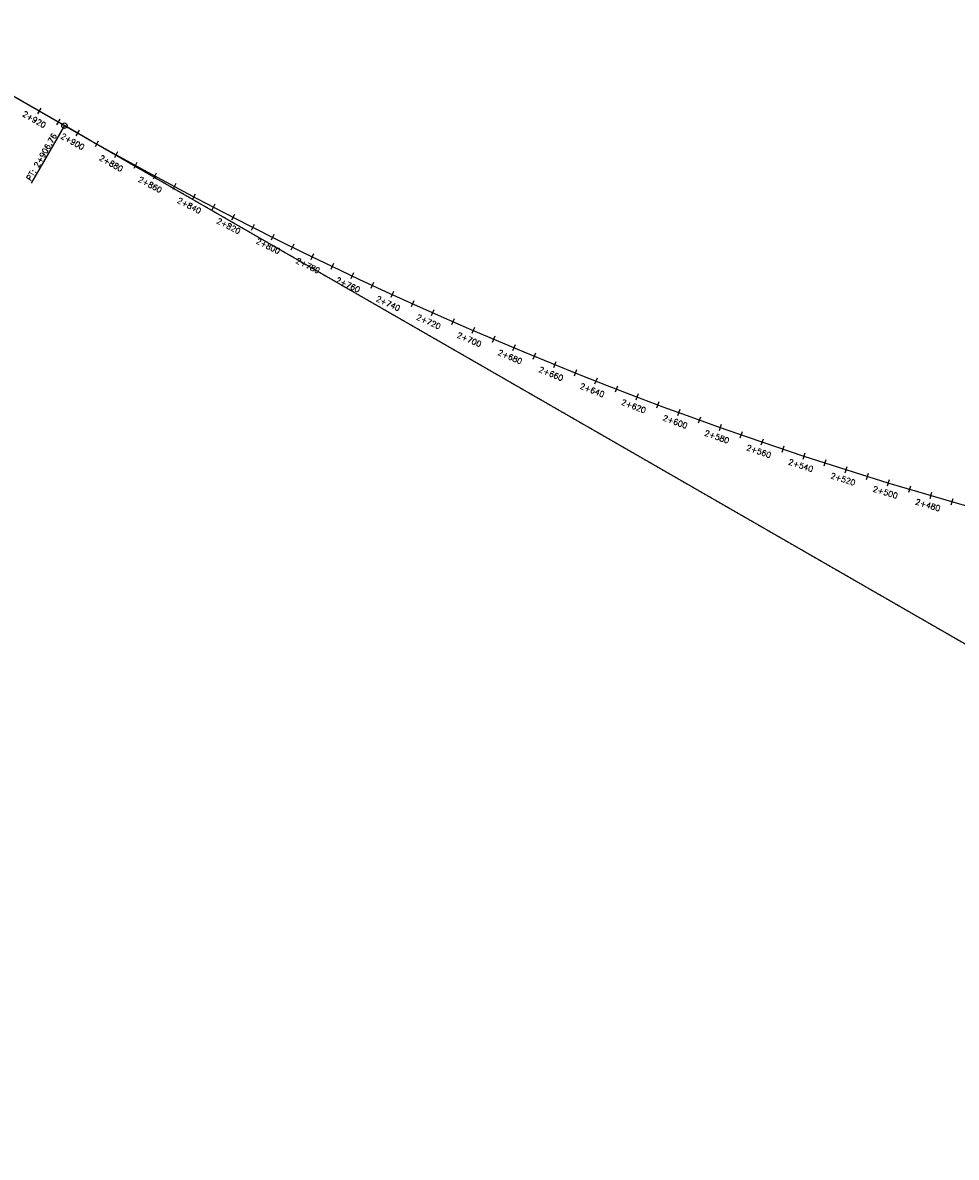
# Model space of a CAD drawing. Header units: metres. Extents: x 1075226 to 1080109, y 1572445 to 1573471.
# Tile 6 of 10: x 1077348 to 1077769, y 1572445 to 1572958. Entities that reach past the tile are written whole.
import ezdxf

# ---------------------------------------------------------------- set-up
doc = ezdxf.new("R2010")
doc.units = ezdxf.units.M
doc.linetypes.add('HIDDEN', pattern=[0.375, 0.25, -0.125])
for name, color, linetype in [('C-ROAD-CNTR-N', 92, 'Continuous'), ('C-ROAD-LINE-EXTN', 252, 'HIDDEN'), ('C-ROAD-STAN', 11, 'Continuous'), ('C-ROAD-STAN-MAJR', 11, 'Continuous'), ('C-ROAD-STAN-MINR', 11, 'Continuous')]:
    doc.layers.add(name, color=color, linetype=linetype)
doc.styles.get("Standard").update_dxf_attribs({"font": 'simplex.shx'})

# ---------------------------------------------------------------- blocks, each defined once
blk = doc.blocks.new('AeccTickLine')
blk.add_line((0, -0.5), (0, 0.5))
blk = doc.blocks.new('AeccTickCircle')
blk.add_circle((0, 0), 1)

msp = doc.modelspace()

# ---------------------------------------------------------------- linework, layer by layer
at = {"flags": 128}
msp.add_lwpolyline([(1080095.98, 1573338.06), (1078176.5, 1572444.79), (1076394.51, 1573470.92), (1075229.38, 1573286.49)], dxfattribs=at)
at = {"layer": 'C-ROAD-CNTR-N', "color": 92, "linetype": 'Continuous', "lineweight": -3, "flags": 128}
msp.add_lwpolyline([(1080095.98, 1573338.06), (1079024.05, 1572839.22, -0.244193), (1077366.37, 1572911.29), (1076945.82, 1573153.46, 0.171517), (1075766.16, 1573371.46), (1075229.38, 1573286.49)], format="xyb", dxfattribs=at)
at = {"layer": 'C-ROAD-LINE-EXTN', "color": 252, "linetype": 'HIDDEN', "lineweight": -3}
msp.add_line((1078176.5, 1572444.79), (1077366.37, 1572911.29), dxfattribs=at)
at = {"layer": 'C-ROAD-STAN', "color": 11, "linetype": 'Continuous', "lineweight": -3}
msp.add_line((1077366.37, 1572911.29), (1077351.4, 1572885.29), dxfattribs=at)
msp.add_circle((1077366.37, 1572911.29), 0.05, dxfattribs=at)

# ---------------------------------------------------------------- block references
at = {"layer": 'C-ROAD-STAN', "color": 11, "linetype": 'Continuous', "lineweight": -3, "xscale": 1.25, "yscale": 1.25, "zscale": 1.25, "rotation": 150.0651834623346}
msp.add_blockref('AeccTickCircle', (1077366.37, 1572911.29), dxfattribs=at)
at = {"layer": 'C-ROAD-STAN-MAJR', "color": 11, "linetype": 'Continuous', "lineweight": -3}
for p, xscale, yscale, zscale, rotation in [((1077354.9, 1572917.9), 3, 3, 3, 150.0651834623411), ((1077372.23, 1572907.93), 3, 3, 3, 150.280265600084), ((1077389.66, 1572898.11), 3, 3, 3, 150.9168853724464), ((1077407.19, 1572888.49), 3, 3, 3, 151.5535051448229), ((1077424.83, 1572879.06), 3, 3, 3, 152.1901249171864), ((1077442.57, 1572869.83), 3, 3, 3, 152.826744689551), ((1077460.41, 1572860.79), 3, 3, 3, 153.4633644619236), ((1077478.36, 1572851.95), 3, 3, 3, 154.0999842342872), ((1077496.39, 1572843.32), 3, 3, 3, 154.7366040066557), ((1077514.53, 1572834.88), 3, 3, 3, 155.3732237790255), ((1077532.76, 1572826.65), 3, 3, 3, 156.0098435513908), ((1077551.07, 1572818.62), 2.999999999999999, 2.999999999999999, 2.999999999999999, 156.646463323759), ((1077569.48, 1572810.8), 3, 3, 3, 157.2830830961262), ((1077587.97, 1572803.17), 3, 3, 3, 157.9197028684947), ((1077606.54, 1572795.76), 3, 3, 3, 158.5563226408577), ((1077625.2, 1572788.55), 3, 3, 3, 159.1929424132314), ((1077643.93, 1572781.55), 3, 3, 3, 159.8295621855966), ((1077662.75, 1572774.76), 3, 3, 3, 160.4661819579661), ((1077681.63, 1572768.18), 3, 3, 3, 161.1028017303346), ((1077700.59, 1572761.8), 2.999999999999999, 2.999999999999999, 2.999999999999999, 161.7394215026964), ((1077719.62, 1572755.64), 3, 3, 3, 162.3760412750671), ((1077738.71, 1572749.69), 3, 3, 3, 163.0126610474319), ((1077757.87, 1572743.96), 3, 3, 3, 163.6492808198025)]:
    msp.add_blockref('AeccTickLine', p, dxfattribs=dict(at, xscale=xscale, yscale=yscale, zscale=zscale, rotation=rotation))
at = {"layer": 'C-ROAD-STAN-MINR', "color": 11, "linetype": 'Continuous', "lineweight": -3}
for p, xscale, yscale, zscale, rotation in [((1077363.56, 1572912.91), 3, 3, 3, 150.0651834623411), ((1077380.93, 1572903), 3, 3, 3, 150.5985754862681), ((1077398.41, 1572893.27), 3, 3, 3, 151.2351952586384), ((1077416, 1572883.75), 3, 3, 3, 151.8718150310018), ((1077433.69, 1572874.42), 3, 3, 3, 152.5084348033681), ((1077451.48, 1572865.28), 3, 3, 3, 153.1450545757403), ((1077469.37, 1572856.35), 3, 3, 3, 153.7816743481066), ((1077487.36, 1572847.61), 3, 3, 3, 154.4182941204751), ((1077505.45, 1572839.08), 3, 3, 3, 155.0549138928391), ((1077523.63, 1572830.74), 3, 3, 3, 155.6915336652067), ((1077541.9, 1572822.61), 2.999999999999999, 2.999999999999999, 2.999999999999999, 156.3281534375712), ((1077560.26, 1572814.68), 3, 3, 3, 156.9647732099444), ((1077578.71, 1572806.96), 3, 3, 3, 157.601392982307), ((1077597.25, 1572799.44), 3, 3, 3, 158.2380127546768), ((1077615.86, 1572792.13), 3.000000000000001, 3.000000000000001, 3.000000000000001, 158.8746325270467), ((1077634.56, 1572785.02), 3, 3, 3, 159.5112522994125), ((1077653.33, 1572778.13), 3, 3, 3, 160.1478720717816), ((1077672.18, 1572771.44), 3, 3, 3, 160.7844918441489), ((1077691.1, 1572764.96), 3, 3, 3, 161.4211116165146), ((1077710.09, 1572758.7), 3.000000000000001, 3.000000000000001, 3.000000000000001, 162.0577313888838), ((1077729.15, 1572752.64), 3, 3, 3, 162.6943511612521), ((1077748.28, 1572746.8), 3, 3, 3, 163.3309709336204), ((1077767.47, 1572741.17), 3, 3, 3, 163.9675907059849)]:
    msp.add_blockref('AeccTickLine', p, dxfattribs=dict(at, xscale=xscale, yscale=yscale, zscale=zscale, rotation=rotation))

# ---------------------------------------------------------------- texts
at = {"layer": 'C-ROAD-STAN', "color": 11, "linetype": 'Continuous', "lineweight": -3, "insert": (1077351.17, 1572886.16), "char_height": 2.54, "attachment_point": 7, "rotation": 60.0652}
msp.add_mtext('PT: 2+906.76', dxfattribs=at)
at = {"layer": 'C-ROAD-STAN-MAJR', "color": 11, "linetype": 'Continuous', "lineweight": -3, "char_height": 2.54, "attachment_point": 2}
for s, insert, rotation in [('2+920', (1077353.33, 1572915.18), 330.0652), ('2+900', (1077370.68, 1572905.21), 330.2803), ('2+880', (1077388.13, 1572895.37), 330.9169), ('2+860', (1077405.7, 1572885.73), 331.5535), ('2+840', (1077423.37, 1572876.28), 332.1901), ('2+820', (1077441.14, 1572867.04), 332.8267), ('2+800', (1077459.01, 1572857.99), 333.4634), ('2+780', (1077476.99, 1572849.13), 334.1), ('2+760', (1077495.06, 1572840.48), 334.7366), ('2+740', (1077513.22, 1572832.03), 335.3732), ('2+720', (1077531.48, 1572823.79), 336.0098), ('2+700', (1077549.83, 1572815.74), 336.6465), ('2+680', (1077568.27, 1572807.9), 337.2831), ('2+660', (1077586.79, 1572800.27), 337.9197), ('2+640', (1077605.4, 1572792.84), 338.5563), ('2+620', (1077624.09, 1572785.62), 339.1929), ('2+600', (1077642.85, 1572778.61), 339.8296), ('2+580', (1077661.7, 1572771.8), 340.4662), ('2+560', (1077680.62, 1572765.21), 341.1028), ('2+540', (1077699.61, 1572758.83), 341.7394), ('2+520', (1077718.67, 1572752.66), 342.376), ('2+500', (1077737.79, 1572746.7), 343.0127), ('2+480', (1077756.99, 1572740.95), 343.6493)]:
    msp.add_mtext(s, dxfattribs=dict(at, insert=insert, rotation=rotation))

doc.saveas('drawing.dxf')
